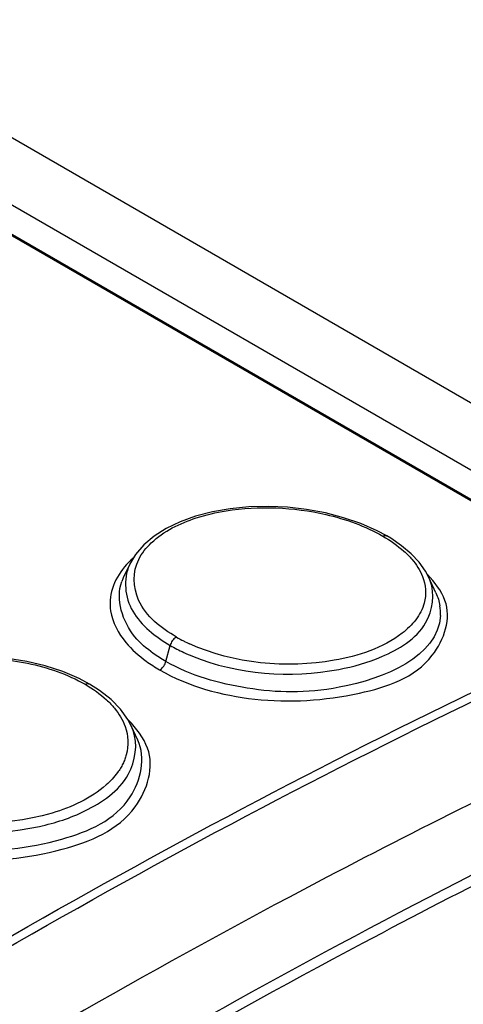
# Model space of a CAD drawing. Header units: inches. Extents: x 0 to 117, y 0 to 83.
# Tile 44 of 75: x 99.529 to 99.823, y 26.09 to 26.744. Entities that reach past the tile are written whole.
import ezdxf

# ---------------------------------------------------------------- set-up
doc = ezdxf.new("R2010")
doc.units = ezdxf.units.IN
doc.header["$LTSCALE"] = 6.431102
doc.header["$MEASUREMENT"] = 0
doc.layers.get('0').update_dxf_attribs({"linetype": 'CONTINUOUS'})

msp = doc.modelspace()

# ---------------------------------------------------------------- linework, layer by layer
at = {"color": 7, "linetype": 'CONTINUOUS'}
for p, q in [((98.20172, 27.38376), (100.01039, 26.33955)), ((98.28038, 27.38304), (103.47626, 24.38326)), ((98.17598, 27.37812), (99.94793, 26.3551)), ((98.17763, 27.37815), (99.94958, 26.35514)), ((99.64551, 26.41389), (99.63521, 26.41018)), ((99.74375, 26.4129), (99.73168, 26.41602)), ((99.75522, 26.40898), (99.74375, 26.4129)), ((99.766, 26.40425), (99.75522, 26.40898)), ((99.77246, 26.40079), (99.766, 26.40425)), ((99.77245, 26.4008), (99.77246, 26.40079)), ((99.77507, 26.39923), (99.77245, 26.4008)), ((99.78234, 26.39428), (99.77507, 26.39923)), ((99.78864, 26.38895), (99.78234, 26.39428)), ((99.60148, 26.38156), (99.59747, 26.37285)), ((99.80042, 26.37311), (99.79814, 26.37738)), ((99.80507, 26.36302), (99.80042, 26.3731)), ((99.62575, 26.3174), (99.62859, 26.32807)), ((99.54558, 26.31449), (99.53334, 26.31738)), ((99.55724, 26.31071), (99.54558, 26.31449)), ((99.5682, 26.30603), (99.55724, 26.31071)), ((99.57497, 26.30243), (99.5682, 26.30603)), ((99.58174, 26.29815), (99.57496, 26.30244)), ((99.5894, 26.2921), (99.58174, 26.29815)), ((99.60268, 26.27473), (99.60055, 26.27878)), ((99.60711, 26.26514), (99.60271, 26.27467))]:
    msp.add_line(p, q, dxfattribs=at)
for points in [[(99.73168, 26.41602), (99.71917, 26.41832), (99.70645, 26.41977), (99.69366, 26.42035), (99.68095, 26.42004), (99.66855, 26.41884), (99.65668, 26.41679), (99.64551, 26.41389)], [(99.63521, 26.41018), (99.62595, 26.40573), (99.61787, 26.40061), (99.61106, 26.39487), (99.60559, 26.38855), (99.60162, 26.38185)], [(99.7699, 26.40071), (99.7704, 26.40091), (99.7709, 26.40103), (99.77138, 26.40107), (99.77183, 26.40103), (99.77224, 26.4009), (99.77245, 26.4008)], [(99.79814, 26.37738), (99.79393, 26.3833), (99.78864, 26.38895)], [(99.63276, 26.33364), (99.63219, 26.3333), (99.63161, 26.33287), (99.63104, 26.33234), (99.63051, 26.33175), (99.63001, 26.3311), (99.62956, 26.33038), (99.62916, 26.32962), (99.62884, 26.32884), (99.62859, 26.32807)], [(99.53334, 26.31738), (99.52074, 26.31936), (99.50797, 26.32042), (99.49513, 26.32056), (99.48239, 26.31976), (99.46998, 26.31804), (99.45811, 26.31542), (99.44695, 26.31193)], [(99.62159, 26.31183), (99.62218, 26.31218), (99.62277, 26.31263), (99.62335, 26.31317), (99.62388, 26.31377), (99.62436, 26.31441), (99.6248, 26.31511), (99.62519, 26.31586), (99.62551, 26.31663), (99.62575, 26.3174)], [(99.5722, 26.30224), (99.57273, 26.30248), (99.57325, 26.30264), (99.57376, 26.30271), (99.57424, 26.30268), (99.57468, 26.30257), (99.57496, 26.30244)], [(99.60055, 26.27878), (99.59565, 26.28564), (99.5894, 26.2921)]]:
    msp.add_lwpolyline(points, dxfattribs=at)
for centre, radius, start, end in [((99.6289, 26.35843), 0.03458, 155.351, 159.62435), ((99.76765, 26.35794), 0.03611, 21.16725, 24.83129), ((99.6219, 26.3561), 0.03324, 176.65837, 188.8862), ((99.77874, 26.34954), 0.02944, 356.71688, 9.405), ((99.68813, 26.43155), 0.11248, 240.51069, 243.35661), ((99.6919, 26.439), 0.12083, 243.34557, 245.35879), ((99.69151, 26.44036), 0.12877, 245.26471, 248.0649), ((99.5682, 26.2587), 0.03802, 19.89429, 24.84227)]:
    msp.add_arc(centre, radius, start, end, dxfattribs=at)
for points, knots in [([(99.64593, 26.41271), (99.65238, 26.41481), (99.68062, 26.42128), (99.71046, 26.41993), (99.73202, 26.41501)], [0, 0, 0, 0, 0.234907, 1, 1, 1, 1]), ([(99.78388, 26.39064), (99.78483, 26.38979), (99.78664, 26.38806), (99.78835, 26.38623), (99.78914, 26.3853)], [0, 0, 0, 0, 0.510007, 1, 1, 1, 1]), ([(99.63276, 26.33364), (99.6227, 26.33959), (99.60445, 26.35296), (99.6036, 26.37718), (99.60769, 26.38523)], [0, 0, 0, 0, 0.564038, 1, 1, 1, 1]), ([(99.61738, 26.32281), (99.61294, 26.32602), (99.59911, 26.33731), (99.59211, 26.3587), (99.59648, 26.37047)], [0, 0, 0, 0, 0.303838, 1, 1, 1, 1]), ([(99.76909, 26.32065), (99.78033, 26.32555), (99.80091, 26.33717), (99.8047, 26.36225), (99.80132, 26.37098)], [0, 0, 0, 0, 0.566972, 1, 1, 1, 1]), ([(99.80507, 26.36302), (99.80572, 26.36162), (99.80683, 26.35878), (99.80754, 26.35582), (99.80779, 26.35435)], [0, 0, 0, 0, 0.509334, 1, 1, 1, 1]), ([(99.62159, 26.31183), (99.64066, 26.30082), (99.68606, 26.28855), (99.74897, 26.29251), (99.80367, 26.31067), (99.81554, 26.34626), (99.81112, 26.35791)], [0, 0, 0, 0, 0.290191, 0.59611, 0.835857, 1, 1, 1, 1]), ([(99.07874, 25.85043), (99.14996, 25.90078), (99.42746, 26.08814), (99.72193, 26.25107), (99.94793, 26.35225)], [0, 0, 0, 0, 0.260503, 1, 1, 1, 1]), ([(99.08183, 25.8458), (99.153, 25.89612), (99.4303, 26.08335), (99.72457, 26.24616), (99.9504, 26.34727)], [0, 0, 0, 0, 0.260503, 1, 1, 1, 1]), ([(99.80813, 26.34785), (99.80655, 26.32044), (99.74436, 26.29529), (99.68192, 26.29704), (99.64217, 26.30792), (99.62575, 26.3174)], [0, 0, 0, 0, 0.411192, 0.71608, 1, 1, 1, 1]), ([(99.79169, 26.34505), (99.78913, 26.3417), (99.77415, 26.3275), (99.75354, 26.32106), (99.73763, 26.31823)], [0, 0, 0, 0, 0.20685, 1, 1, 1, 1]), ([(99.62859, 26.32807), (99.63004, 26.32723), (99.63302, 26.32561), (99.63607, 26.32413), (99.63763, 26.3234)], [0, 0, 0, 0, 0.492147, 1, 1, 1, 1]), ([(99.62575, 26.3174), (99.62429, 26.31824), (99.62145, 26.31997), (99.6187, 26.32185), (99.61738, 26.32281)], [0, 0, 0, 0, 0.507795, 1, 1, 1, 1]), ([(99.64341, 26.32091), (99.67356, 26.30876), (99.71894, 26.30523), (99.75998, 26.31669), (99.76909, 26.32065)], [0, 0, 0, 0, 0.766016, 1, 1, 1, 1]), ([(99.61268, 26.3176), (99.61409, 26.31657), (99.61701, 26.31457), (99.62003, 26.31273), (99.62159, 26.31183)], [0, 0, 0, 0, 0.492149, 1, 1, 1, 1]), ([(99.58636, 26.29189), (99.58732, 26.29101), (99.58915, 26.28921), (99.59086, 26.2873), (99.59166, 26.28633)], [0, 0, 0, 0, 0.509209, 1, 1, 1, 1]), ([(99.57197, 26.21819), (99.58323, 26.22373), (99.60345, 26.23692), (99.60728, 26.26243), (99.60395, 26.27164)], [0, 0, 0, 0, 0.561862, 1, 1, 1, 1]), ([(99.90946, 26.26203), (99.84142, 26.23005), (99.56224, 26.08996), (99.29691, 25.92287), (99.10422, 25.78474)], [0, 0, 0, 0, 0.240753, 1, 1, 1, 1]), ([(99.42804, 26.21026), (99.44647, 26.1996), (99.49095, 26.18866), (99.55187, 26.19495), (99.60464, 26.21731), (99.61242, 26.25364), (99.60711, 26.26514)], [0, 0, 0, 0, 0.286759, 0.589982, 0.829412, 1, 1, 1, 1]), ([(99.42409, 26.20481), (99.44322, 26.19406), (99.48877, 26.18218), (99.55244, 26.18837), (99.60693, 26.2105), (99.61822, 26.24741), (99.61357, 26.2598)], [0, 0, 0, 0, 0.284311, 0.586337, 0.828572, 1, 1, 1, 1]), ([(99.59947, 26.25549), (99.59919, 26.25446), (99.59851, 26.2524), (99.59764, 26.25042), (99.59715, 26.24944)], [0, 0, 0, 0, 0.494205, 1, 1, 1, 1]), ([(99.59715, 26.24944), (99.59666, 26.24844), (99.59557, 26.24647), (99.59431, 26.24459), (99.59363, 26.24366)], [0, 0, 0, 0, 0.49215, 1, 1, 1, 1]), ([(99.59363, 26.24366), (99.59145, 26.24066), (99.57955, 26.22802), (99.56308, 26.22062), (99.55012, 26.21677)], [0, 0, 0, 0, 0.215346, 1, 1, 1, 1]), ([(99.13561, 25.7509), (99.2031, 25.79923), (99.46658, 25.97993), (99.74538, 26.13884), (99.95935, 26.23956)], [0, 0, 0, 0, 0.2598, 1, 1, 1, 1]), ([(99.96228, 26.23342), (99.8929, 26.2008), (99.60761, 26.0576), (99.33653, 25.88675), (99.13939, 25.74562)], [0, 0, 0, 0, 0.240266, 1, 1, 1, 1]), ([(99.44013, 26.21701), (99.47107, 26.20293), (99.51974, 26.19982), (99.56241, 26.21348), (99.57197, 26.21819)], [0, 0, 0, 0, 0.761409, 1, 1, 1, 1])]:
    msp.add_open_spline(points, degree=3, knots=knots, dxfattribs=at)
for points in [[(99.61607, 26.39617), (99.62432, 26.40401), (99.6351, 26.4092), (99.64593, 26.41271)], [(99.73202, 26.41501), (99.74517, 26.41201), (99.75814, 26.40734), (99.7699, 26.40071)], [(99.7699, 26.40071), (99.77484, 26.39779), (99.7796, 26.39447), (99.78388, 26.39064)], [(99.60769, 26.38523), (99.60978, 26.38932), (99.61274, 26.39301), (99.61607, 26.39617)], [(99.60392, 26.38602), (99.59595, 26.379), (99.58934, 26.36863), (99.58871, 26.35804)], [(99.60149, 26.38156), (99.59721, 26.37224), (99.59848, 26.3597), (99.60371, 26.35089)], [(99.78914, 26.3853), (99.79207, 26.3819), (99.79459, 26.37802), (99.79622, 26.37384)], [(99.79622, 26.37384), (99.79837, 26.36836), (99.79887, 26.36189), (99.79734, 26.3562)], [(99.81112, 26.35791), (99.80868, 26.36435), (99.80442, 26.37017), (99.79957, 26.37506)], [(99.79734, 26.3562), (99.79626, 26.35218), (99.79422, 26.34836), (99.79169, 26.34505)], [(99.58906, 26.35096), (99.59024, 26.34332), (99.59418, 26.33601), (99.59912, 26.33007)], [(99.60371, 26.35089), (99.60946, 26.34122), (99.61885, 26.33369), (99.62859, 26.32807)], [(99.59912, 26.33007), (99.60305, 26.32535), (99.60772, 26.32121), (99.61268, 26.3176)], [(99.73763, 26.31823), (99.70588, 26.31261), (99.67082, 26.31573), (99.64152, 26.32917)], [(99.44718, 26.31054), (99.47421, 26.32095), (99.50552, 26.32204), (99.53389, 26.31621)], [(99.53389, 26.31621), (99.5472, 26.31347), (99.56038, 26.30895), (99.5722, 26.30224)], [(99.5722, 26.30224), (99.57723, 26.29926), (99.58206, 26.29585), (99.58636, 26.29189)], [(99.59166, 26.28633), (99.59463, 26.28274), (99.59713, 26.27864), (99.5987, 26.27425)], [(99.61357, 26.2598), (99.61094, 26.26682), (99.60625, 26.27313), (99.60088, 26.27836)], [(99.5987, 26.27425), (99.60081, 26.26836), (99.60114, 26.26152), (99.59947, 26.25549)], [(99.55012, 26.21677), (99.51609, 26.20666), (99.47612, 26.20804), (99.44378, 26.22268)]]:
    msp.add_open_spline(points, degree=3, dxfattribs=at)

doc.saveas('drawing.dxf')
